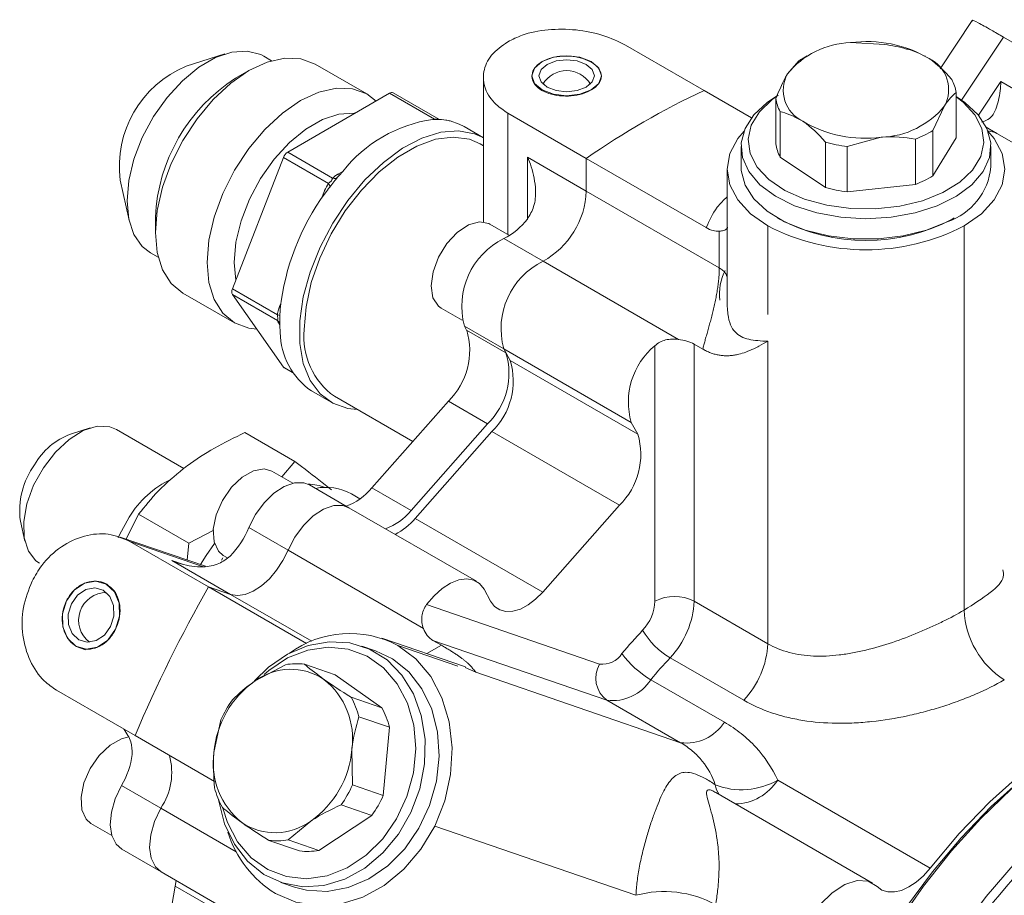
# Model space of a CAD drawing. Header units: millimetres. Extents: x 10 to 831, y 10 to 584.
# Tile 8 of 31: x 367 to 438, y 152 to 215. Entities that reach past the tile are written whole.
import ezdxf

# ---------------------------------------------------------------- set-up
doc = ezdxf.new("R2010")
doc.units = ezdxf.units.MM
doc.linetypes.add('SLD-Solido', pattern=[0])

msp = doc.modelspace()

# ---------------------------------------------------------------- linework, layer by layer
at = {"color": 7, "linetype": 'SLD-Solido', "lineweight": 15}
for p, q in [((436.087, 215.361), (433.773, 211.895)), ((416.756, 210.333), (411.099, 213.598)), ((427.316, 213.772), (429.773, 213.63)), ((443.983, 210.909), (438.326, 214.175)), ((382.231, 212.961), (379.425, 212.077)), ((385.596, 212.469), (385.036, 212.792)), ((392.449, 210.077), (388.722, 212.229)), ((422.763, 211.517), (423.592, 212.47)), ((424.18, 212.817), (423.826, 212.613)), ((432.679, 212.81), (432.666, 212.817)), ((383.959, 211.756), (383.001, 211.203)), ((400.856, 211.387), (400.856, 200.86)), ((404.356, 211.387), (404.356, 211.366)), ((409.356, 211.366), (409.356, 211.387)), ((442.387, 208.519), (438.145, 210.968)), ((386.752, 205.883), (394.101, 210.125)), ((397.338, 208.256), (394.101, 210.125)), ((397.64, 208.251), (394.351, 210.15)), ((420.172, 208.36), (416.756, 210.333)), ((434.913, 206.906), (434.913, 210.172)), ((421.934, 206.481), (421.934, 209.747)), ((408.271, 205.434), (402.614, 208.7)), ((422.242, 208.8), (422.242, 205.533)), ((434.084, 209.219), (433.254, 207.449)), ((400.856, 206.927), (399.462, 207.732)), ((433.254, 207.449), (433.254, 204.183)), ((437.866, 207.238), (437.09, 207.686)), ((447.173, 201.865), (437.866, 207.238)), ((400.856, 206.35), (400.626, 206.483)), ((425.497, 203.343), (425.497, 206.609)), ((429.53, 206.964), (427.073, 206.289)), ((431.987, 203.556), (431.987, 206.822)), ((433.254, 204.183), (434.913, 206.906)), ((386.752, 205.883), (389.99, 204.014)), ((419.423, 206.285), (419.423, 204.816)), ((427.073, 206.289), (427.073, 203.023)), ((437.423, 204.816), (437.423, 206.285)), ((382.772, 196.032), (386.446, 205.502)), ((389.684, 203.633), (386.446, 205.502)), ((408.271, 203.077), (404.028, 205.526)), ((408.271, 205.434), (408.271, 203.077)), ((416.913, 200.445), (408.271, 205.434)), ((422.242, 205.533), (425.497, 203.343)), ((418.423, 204.652), (418.423, 195.285)), ((374.68, 203.857), (375.318, 200.986)), ((417.856, 197.544), (408.271, 203.077)), ((427.073, 203.023), (431.987, 203.556)), ((377.225, 201.198), (377.225, 200.091)), ((422.058, 201.142), (422.2, 201.061)), ((434.647, 201.061), (434.788, 201.142)), ((402.738, 199.886), (401.315, 200.707)), ((417.856, 197.544), (417.856, 200.192)), ((421.352, 194.192), (421.352, 200.57)), ((435.494, 172.889), (435.494, 200.57)), ((405.155, 198.029), (402.327, 199.662)), ((376.867, 198.641), (377.427, 198.317)), ((414.908, 192.399), (405.155, 198.029)), ((382.772, 196.032), (386.01, 194.163)), ((379.198, 195.73), (382.924, 193.579)), ((386.01, 193.754), (382.772, 195.623)), ((386.446, 190.396), (382.772, 195.623)), ((397.815, 194.645), (399.322, 193.775)), ((402.32, 191.726), (399.492, 193.359)), ((399.492, 193.359), (399.65, 193.07)), ((402.479, 191.437), (399.65, 193.07)), ((402.32, 191.726), (402.479, 191.437)), ((402.32, 191.726), (411.512, 186.42)), ((402.786, 190.879), (402.32, 191.726)), ((413.22, 173.537), (413.22, 191.941)), ((416.049, 192.055), (416.049, 173.537)), ((416.663, 191.701), (416.049, 192.055)), ((421.352, 170.475), (421.352, 192.26)), ((402.786, 190.879), (411.978, 185.572)), ((386.502, 190.344), (387.117, 189.989)), ((388.462, 188.679), (389.877, 187.863)), ((390.127, 188.296), (395.765, 185.041)), ((398.329, 187.948), (392.815, 181.697)), ((401.158, 186.315), (398.329, 187.948)), ((372.511, 186.017), (371.11, 185.576)), ((379.265, 183.105), (374.419, 185.903)), ((401.158, 186.315), (395.643, 180.064)), ((411.978, 185.572), (411.512, 186.42)), ((387.273, 183.599), (383.665, 185.682)), ((395.95, 179.506), (401.465, 185.756)), ((401.465, 185.756), (410.657, 180.449)), ((387.273, 183.599), (386.329, 182.487)), ((387.113, 182.034), (385.607, 182.904)), ((391.16, 180.275), (388.332, 181.908)), ((395.643, 180.064), (392.815, 181.697)), ((391.959, 180.908), (391.35, 181.26)), ((400.353, 174.969), (391.16, 180.275)), ((405.142, 174.199), (410.657, 180.449)), ((376.013, 179.797), (375.114, 178.012)), ((379.622, 177.714), (376.013, 179.797)), ((367.491, 179.307), (367.81, 177.874)), ((386.782, 177.205), (383.953, 178.838)), ((395.95, 179.506), (405.142, 174.199)), ((380.825, 176.05), (374.683, 178.16)), ((381.436, 178.643), (379.622, 177.714)), ((381.043, 174.575), (375.387, 177.841)), ((379.52, 176.498), (379.622, 177.714)), ((382.107, 176.841), (382.417, 176.662)), ((396.534, 171.575), (386.782, 177.205)), ((382.639, 174.027), (378.397, 176.476)), ((381.975, 176.488), (382.09, 176.657)), ((373.571, 174.842), (373.393, 174.903)), ((382.639, 174.027), (381.043, 174.575)), ((388.114, 170.494), (381.043, 174.575)), ((400.901, 174.393), (401.367, 173.545)), ((396.765, 173.291), (409.226, 169.01)), ((416.049, 173.537), (421.352, 170.475)), ((393.091, 169.968), (392.096, 170.31)), ((399.562, 168.802), (393.527, 170.875)), ((394.686, 170.347), (399.005, 168.863)), ((397.221, 170.716), (397.835, 170.361)), ((409.758, 166.407), (397.221, 170.716)), ((371.768, 170.174), (372.193, 170.028)), ((384.399, 167.794), (386.583, 168.965)), ((390.177, 168.236), (387.966, 168.996)), ((419.618, 166.408), (414.314, 169.47)), ((393.535, 165.861), (390.177, 168.236)), ((400.313, 168.414), (415.062, 163.346)), ((412.916, 167.885), (418.219, 164.823)), ((375.753, 163.86), (370.096, 167.126)), ((391.323, 166.62), (393.535, 165.861)), ((415.062, 163.346), (409.758, 166.407)), ((381.438, 162.639), (381.944, 164.998)), ((394.094, 164.456), (391.882, 165.216)), ((393.636, 159.548), (394.094, 164.456)), ((381.475, 160.557), (375.753, 163.86)), ((391.377, 162.857), (391.424, 160.308)), ((422.062, 160.655), (433.049, 154.313)), ((377.606, 158.622), (374.778, 160.255)), ((391.424, 160.308), (393.636, 159.548)), ((428.905, 153.232), (417.606, 159.755)), ((392.811, 158.113), (390.6, 158.873)), ((372.574, 157.534), (374.081, 156.665)), ((388.416, 157.702), (386.785, 156.34)), ((388.996, 155.58), (392.811, 158.113)), ((397.348, 157.336), (411.851, 152.353)), ((387.613, 155.55), (385.402, 156.31)), ((386.785, 156.34), (388.996, 155.58)), ((374.799, 155.673), (377.628, 154.04)), ((377.628, 154.04), (386.82, 148.733)), ((378.708, 153.416), (378.654, 153.018)), ((386.247, 153.286), (387.242, 152.944)), ((378.654, 153.018), (377.292, 145.341)), ((381.483, 151.386), (378.654, 153.018))]:
    msp.add_line(p, q, dxfattribs=at)
at = {"color": 8, "linetype": 'SLD-Solido', "lineweight": 15}
for p, q in [((438.326, 214.175), (435.298, 209.638)), ((436.527, 208.545), (438.145, 210.968)), ((402.614, 208.7), (402.614, 199.957)), ((397.338, 208.256), (397.347, 208.246)), ((404.028, 201.065), (404.028, 205.526)), ((390.368, 204.296), (390.721, 204.5)), ((389.197, 202.554), (389.411, 203.106)), ((386.171, 194.754), (386.255, 194.972)), ((386.171, 194.754), (386.23, 194.717)), ((386.171, 193.478), (386.187, 193.468)), ((386.187, 193.455), (386.171, 193.478)), ((386.446, 190.396), (387.097, 190.02)), ((380.685, 176.02), (375.387, 177.841)), ((378.397, 176.476), (379.161, 176.213)), ((388.481, 170.654), (382.639, 174.027)), ((396.775, 169.759), (397.835, 170.361)), ((400.313, 168.414), (399.544, 168.755)), ((383.049, 155.48), (377.606, 158.622))]:
    msp.add_line(p, q, dxfattribs=at)
at = {"color": 7, "linetype": 'SLD-Solido', "lineweight": 15, "flags": 128}
for points in [[(385.036, 212.792), (384.817, 212.906), (383.84, 213.161), (382.736, 213.092), (381.555, 212.7), (380.347, 212.002), (379.166, 211.031), (378.063, 209.826), (377.086, 208.443), (376.277, 206.94), (375.674, 205.383), (375.3, 203.841), (375.174, 202.381), (375.3, 201.067), (375.674, 199.956), (376.277, 199.097), (376.867, 198.641)], [(388.722, 212.229), (387.702, 212.607), (386.537, 212.653), (385.274, 212.366), (383.96, 211.757), (382.646, 210.849), (381.383, 209.677), (380.218, 208.286), (379.197, 206.73), (378.36, 205.068), (377.737, 203.364), (377.354, 201.683), (377.225, 200.091), (377.354, 198.649), (377.737, 197.411), (378.36, 196.426), (379.197, 195.731), (379.198, 195.73)], [(405.089, 212.407), (404.547, 211.939), (404.356, 211.387), (404.547, 210.834), (405.089, 210.366), (405.9, 210.053), (406.856, 209.943), (407.813, 210.053), (408.624, 210.366), (409.166, 210.834), (409.356, 211.387), (409.166, 211.939), (408.624, 212.407), (407.813, 212.72), (406.856, 212.83), (405.9, 212.72), (405.089, 212.407)], [(405.442, 212.203), (405.009, 211.829), (404.856, 211.387), (405.009, 210.945), (405.442, 210.57), (406.091, 210.32), (406.856, 210.232), (407.622, 210.32), (408.271, 210.57), (408.704, 210.945), (408.856, 211.387), (408.704, 211.829), (408.271, 212.203), (407.622, 212.453), (406.856, 212.541), (406.091, 212.453), (405.442, 212.203)], [(423.592, 212.47), (423.734, 212.559), (423.826, 212.613)], [(393.121, 209.559), (392.449, 210.077), (391.428, 210.455), (390.264, 210.502), (389, 210.215), (387.686, 209.606), (386.372, 208.698), (385.109, 207.526), (383.945, 206.135), (382.924, 204.579), (382.086, 202.916), (381.464, 201.212), (381.081, 199.532), (380.951, 197.94), (381.081, 196.498), (381.464, 195.26), (382.086, 194.274), (382.924, 193.579), (383.945, 193.201), (384.52, 193.136)], [(434.913, 209.885), (435.542, 209.464), (436.504, 208.572), (437.136, 207.586), (437.412, 206.547), (437.319, 205.497), (436.862, 204.48), (436.06, 203.536), (434.945, 202.705), (433.563, 202.02), (431.97, 201.51), (430.232, 201.196), (428.421, 201.09), (426.609, 201.196), (424.872, 201.511), (423.28, 202.022), (421.898, 202.707), (420.784, 203.538), (419.983, 204.482), (419.527, 205.5), (419.435, 206.55), (419.711, 207.589), (420.344, 208.575), (421.308, 209.467), (422.058, 209.959)], [(422.106, 209.977), (421.668, 209.672), (420.743, 208.796), (420.154, 207.828), (419.926, 206.811), (420.069, 205.788), (420.578, 204.806), (421.429, 203.905), (422.586, 203.127), (423.998, 202.504), (425.604, 202.064), (427.333, 201.827), (429.109, 201.803), (430.856, 201.992), (432.496, 202.387), (433.958, 202.97), (435.178, 203.715), (436.103, 204.591), (436.693, 205.559), (436.921, 206.576), (436.777, 207.599), (436.269, 208.582), (435.417, 209.482), (434.913, 209.863)], [(391.61, 208.687), (391.54, 208.694), (390.44, 208.624), (389.261, 208.233), (388.056, 207.538), (386.878, 206.568), (385.777, 205.367), (384.803, 203.986), (383.996, 202.487), (383.394, 200.935), (383.022, 199.397), (382.896, 197.94), (383.015, 196.66)], [(398.466, 208.129), (399.12, 207.906), (399.462, 207.732)], [(400.876, 206.916), (400.226, 207.211), (399.062, 207.426), (397.78, 207.319), (396.42, 206.893), (395.027, 206.161), (393.645, 205.147), (392.319, 203.883), (391.091, 202.412), (390.001, 200.778), (389.084, 199.036), (388.368, 197.241), (387.878, 195.45), (387.629, 193.722), (387.629, 192.112), (387.878, 190.671), (388.368, 189.446), (389.084, 188.477), (390.001, 187.794), (391.091, 187.419), (391.766, 187.349)], [(419.636, 207.407), (419.184, 206.861), (418.615, 205.778), (418.423, 204.652), (418.615, 203.526), (419.184, 202.443), (420.108, 201.445), (421.352, 200.57)], [(435.494, 200.57), (436.738, 201.445), (437.662, 202.443), (438.231, 203.526), (438.423, 204.652), (438.231, 205.778), (437.662, 206.861), (437.211, 207.407)], [(437.866, 207.238), (437.761, 207.293), (437.204, 207.424)], [(437.204, 207.424), (437.761, 207.293), (437.866, 207.238)], [(387.952, 193.103), (388.078, 194.751), (388.453, 196.49), (389.064, 198.258), (389.889, 199.998), (390.902, 201.648), (392.067, 203.153), (393.344, 204.463), (394.691, 205.531), (396.061, 206.322), (397.408, 206.808), (398.686, 206.974), (399.851, 206.814), (400.626, 206.483)], [(419.423, 204.816), (419.435, 204.554), (419.71, 203.515), (420.342, 202.529), (421.305, 201.636), (422.559, 200.874), (424.053, 200.273), (425.727, 199.859), (427.51, 199.647), (429.331, 199.646), (431.115, 199.858), (432.789, 200.272), (434.284, 200.872)], [(389.684, 203.633), (389.72, 203.589), (389.749, 203.548), (389.772, 203.508), (389.788, 203.471), (389.797, 203.437), (389.798, 203.407), (389.792, 203.382), (389.778, 203.362)], [(397.815, 194.645), (397.609, 194.796), (397.223, 195.401), (397.09, 196.253), (397.226, 197.259), (397.615, 198.311), (398.216, 199.293), (398.963, 200.1), (399.775, 200.645), (400.564, 200.867), (401.245, 200.744), (401.315, 200.707)], [(374.419, 185.903), (373.926, 186.1), (373.021, 186.135), (372.022, 185.826), (370.997, 185.195), (370.016, 184.283), (369.145, 183.154)], [(369.145, 183.154), (368.445, 181.885), (367.962, 180.561), (367.73, 179.274), (367.765, 178.11), (368.064, 177.149), (368.606, 176.457), (368.863, 176.279)], [(382.107, 176.841), (381.767, 177.136), (381.45, 177.82), (381.394, 178.726), (381.605, 179.757), (382.06, 180.8), (382.709, 181.742), (383.484, 182.482), (384.298, 182.939), (385.065, 183.064), (385.607, 182.904)], [(388.332, 181.908), (387.91, 182.066), (387.239, 182.061), (386.505, 181.804), (385.76, 181.312), (385.054, 180.62), (384.437, 179.775), (383.953, 178.838)], [(391.16, 180.275), (390.738, 180.433), (390.068, 180.428), (389.334, 180.171), (388.588, 179.679), (387.882, 178.987), (387.266, 178.142), (386.782, 177.205)], [(386.782, 177.205), (387.266, 178.142), (387.882, 178.987), (388.588, 179.679), (389.334, 180.171), (390.068, 180.428), (390.738, 180.433), (391.16, 180.275)], [(374.541, 178.112), (374.63, 178.314), (375.33, 179.584)], [(381.487, 177.683), (380.882, 176.821), (380.476, 176.17)], [(386.782, 177.205), (386.412, 176.46), (385.955, 175.765), (385.431, 175.149), (384.862, 174.641), (384.272, 174.261), (383.689, 174.026), (383.137, 173.947), (382.639, 174.027)], [(386.782, 177.205), (386.412, 176.46), (385.955, 175.765), (385.431, 175.149), (384.862, 174.641), (384.272, 174.261), (383.689, 174.026), (383.137, 173.947), (382.639, 174.027)], [(370.813, 173.559), (370.525, 172.627), (370.551, 171.682), (370.886, 170.867), (371.478, 170.306), (372.239, 170.086), (373.051, 170.238), (373.792, 170.741), (374.348, 171.518), (374.635, 172.45), (374.61, 173.395), (374.275, 174.21), (373.683, 174.771), (372.922, 174.991), (372.11, 174.839), (371.369, 174.336), (370.813, 173.559)], [(396.765, 173.291), (397.301, 173.929), (397.884, 174.455), (398.489, 174.846), (399.088, 175.083), (399.653, 175.156), (400.159, 175.061), (400.581, 174.802), (400.901, 174.393)], [(371.166, 173.355), (370.936, 172.609), (370.957, 171.853), (371.225, 171.201), (371.699, 170.753), (372.307, 170.576), (372.957, 170.699), (373.55, 171.101), (373.995, 171.722), (374.224, 172.468), (374.204, 173.224), (373.936, 173.876), (373.462, 174.324), (372.854, 174.501), (372.204, 174.379), (371.611, 173.976), (371.166, 173.355)], [(401.367, 173.545), (401.655, 173.165), (402.03, 172.91), (402.478, 172.791), (402.981, 172.811), (403.52, 172.971), (404.074, 173.264), (404.621, 173.679), (405.142, 174.199)], [(384.358, 167.79), (385.37, 168.776), (386.749, 169.725), (388.227, 170.348), (389.744, 170.622), (391.238, 170.534), (392.647, 170.089), (393.913, 169.304), (394.986, 168.212), (395.82, 166.858), (396.383, 165.296), (396.65, 163.591), (396.611, 161.812), (396.267, 160.033), (395.633, 158.327), (394.734, 156.762), (393.608, 155.404), (392.3, 154.307), (390.864, 153.517), (389.359, 153.066), (387.846, 152.972), (386.387, 153.24), (385.042, 153.858), (383.866, 154.802), (382.908, 156.031), (382.206, 157.497), (381.789, 159.139), (381.774, 159.237)], [(397.348, 157.336), (398.073, 159.156), (398.497, 161.064), (398.606, 162.985), (398.395, 164.845), (397.872, 166.574), (397.056, 168.105), (395.981, 169.379), (394.686, 170.347)], [(382.074, 158.631), (382.409, 157.587), (383.142, 156.195), (384.127, 155.052), (385.32, 154.208), (386.67, 153.699), (388.116, 153.549), (389.597, 153.764), (391.047, 154.333), (392.403, 155.234), (393.606, 156.425), (394.603, 157.855), (395.35, 159.462), (395.815, 161.175), (395.978, 162.919), (395.831, 164.618), (395.381, 166.199), (394.648, 167.591), (393.663, 168.734), (392.47, 169.578), (391.121, 170.087), (389.674, 170.237), (388.193, 170.022), (386.743, 169.452), (385.387, 168.552), (385.053, 168.264)], [(396.21, 157.18), (396.98, 158.825), (397.472, 160.576), (397.664, 162.364), (397.549, 164.115), (397.132, 165.757), (396.43, 167.223), (395.472, 168.452), (394.296, 169.396), (393.091, 169.968)], [(460.185, 165.77), (458.677, 166.485), (456.804, 167.011), (454.794, 167.218), (452.669, 167.105), (450.454, 166.673), (448.173, 165.926), (445.853, 164.873), (443.52, 163.526), (441.2, 161.9), (438.919, 160.014), (436.704, 157.889), (434.579, 155.549), (432.569, 153.02), (430.696, 150.332), (428.982, 147.515), (427.445, 144.6), (426.104, 141.621), (424.973, 138.612), (424.066, 135.605), (423.393, 132.637), (422.96, 129.74), (422.774, 126.946), (422.836, 124.289), (423.146, 121.797), (423.7, 119.499), (424.491, 117.421), (425.512, 115.587), (426.749, 114.018), (428.19, 112.73), (429.188, 112.075)], [(455.618, 167.342), (453.523, 167.412), (451.321, 167.153), (449.038, 166.565), (446.699, 165.657), (444.333, 164.439), (441.967, 162.925), (439.628, 161.133), (437.345, 159.084), (435.143, 156.802), (433.049, 154.313)], [(422.766, 126.676), (422.798, 128.043), (423.05, 130.869), (423.552, 133.793), (424.298, 136.778), (425.279, 139.792), (426.482, 142.798), (427.896, 145.76), (429.502, 148.645), (431.281, 151.418), (433.214, 154.047), (435.277, 156.501), (437.447, 158.752), (439.697, 160.772), (442.001, 162.539), (444.33, 164.029)], [(372.574, 157.534), (372.234, 157.829), (371.917, 158.513), (371.861, 159.419), (372.072, 160.449), (372.527, 161.492), (373.177, 162.435), (373.951, 163.175), (374.765, 163.632), (375.305, 163.756)], [(448.226, 111.571), (447.055, 110.931), (444.735, 109.878), (442.455, 109.131), (440.24, 108.698), (438.115, 108.585), (436.105, 108.792), (434.232, 109.318), (432.517, 110.156), (430.981, 111.297), (429.64, 112.727), (428.509, 114.432), (427.602, 116.39), (426.928, 118.581), (426.496, 120.979), (426.31, 123.558), (426.372, 126.287), (426.681, 129.136), (427.235, 132.073), (428.027, 135.065), (429.047, 138.077), (430.285, 141.076), (431.726, 144.027), (433.353, 146.897), (435.15, 149.653), (437.094, 152.265), (439.164, 154.703), (441.337, 156.939), (443.589, 158.947), (445.892, 160.706), (448.222, 162.194), (448.222, 162.194)], [(374.778, 160.255), (374.33, 159.305), (374.055, 158.343), (373.971, 157.437), (374.085, 156.649), (374.389, 156.036), (374.799, 155.673)], [(377.606, 158.622), (377.158, 157.672), (376.883, 156.71), (376.8, 155.804), (376.914, 155.016), (377.217, 154.403), (377.628, 154.04)], [(377.628, 154.04), (377.217, 154.403), (376.914, 155.016), (376.8, 155.804), (376.883, 156.71), (377.158, 157.672), (377.606, 158.622)], [(385.869, 152.489), (387.333, 151.864), (388.91, 151.607), (390.54, 151.726), (392.16, 152.218), (393.707, 153.063), (395.123, 154.23), (396.352, 155.672), (397.348, 157.336)], [(387.242, 152.944), (388.101, 152.72), (389.594, 152.632), (391.111, 152.906), (392.59, 153.529), (393.969, 154.477), (395.192, 155.711), (396.21, 157.18)], [(433.049, 154.313), (432.567, 153.767), (432.05, 153.308), (431.517, 152.951), (430.985, 152.71), (430.473, 152.591), (429.997, 152.599), (429.575, 152.734), (429.22, 152.991)], [(429.22, 152.991), (428.581, 153.372), (427.785, 153.422), (426.897, 153.138), (425.988, 152.542), (425.135, 151.684), (424.405, 150.634), (423.86, 149.477), (423.544, 148.309), (423.483, 147.225), (423.681, 146.313), (424.122, 145.649), (424.771, 145.286)]]:
    msp.add_lwpolyline(points, dxfattribs=at)
at = {"color": 8, "linetype": 'SLD-Solido', "lineweight": 15, "flags": 128}
msp.add_lwpolyline([(390.368, 204.296), (390.437, 204.264), (390.499, 204.25)], dxfattribs=at)
at = {"color": 7, "linetype": 'SLD-Solido', "lineweight": 15}
for centre, radius, start, end in [((427.489, 207.7), 6.075, 91.62455, 141.07508), ((428.492, 205.046), 8.806, 59.38198, 97.67222), ((428.576, 203.69), 10.012, 73.92275, 83.13144), ((431.916, 210.397), 2.467, 331.4867, 64.53263), ((382.476, 204.836), 7.857, 112.84632, 187.15906), ((406.856, 209.754), 2, 31.1772, 148.8228), ((424.93, 210.339), 2.467, 151.4867, 244.53263), ((389.734, 200.646), 12.522, 122.52995, 177.47543), ((432.517, 209.917), 2.409, 6.07567, 29.94364), ((394.247, 209.919), 0.253, 65.84281, 125.46727), ((441.597, 157.504), 58.378, 115.18359, 124.81103), ((424.329, 210.002), 2.409, 186.07567, 209.94364), ((429.358, 213.036), 6.075, 271.62455, 321.07508), ((398.675, 198.207), 10.142, 98.34879, 141.64583), ((397.439, 203.357), 4.89, 88.7236, 92.77888), ((397.453, 203.815), 4.432, 81.00805, 88.77283), ((397.504, 204.163), 4.08, 76.37553, 80.95163), ((428.354, 215.69), 8.806, 239.38198, 277.67222), ((429.608, 213.217), 6.824, 290.40149, 302.29816), ((424.329, 206.736), 2.409, 186.07567, 209.94364), ((428.27, 216.23), 10.012, 253.92275, 263.13144), ((387.166, 205.236), 0.767, 122.6377, 159.77322), ((403.395, 193.048), 17.081, 137.89872, 139.66015), ((432.83, 205.251), 4.614, 288.3659, 354.5806), ((403.934, 192.594), 17.786, 139.66859, 142.74229), ((390.12, 204.323), 0.335, 247.15694, 319.62857), ((429.608, 209.951), 6.824, 290.40149, 302.29816), ((403.295, 192.756), 17.174, 143.67608, 173.91256), ((404.391, 192.244), 18.361, 142.7342, 144.41283), ((402.24, 203.314), 6.036, 298.88625, 357.75071), ((428.27, 212.964), 10.012, 253.92275, 263.13144), ((400.137, 204.051), 4.905, 296.52007, 322.49949), ((428.423, 212.892), 13.369, 242.25542, 297.74458), ((428.423, 214.217), 15.37, 242.60967, 297.39033), ((404.727, 194.794), 5.428, 116.24014, 195.32297), ((407.555, 193.161), 5.428, 116.24014, 195.32297), ((421.585, 195.626), 3.726, 152.23034, 186.41177), ((383.18, 195.828), 0.456, 153.43636, 206.56364), ((397.645, 193.685), 11.462, 175.5334, 177.83191), ((396.553, 193.72), 10.37, 177.79753, 182.20247), ((395.503, 193.685), 9.318, 182.23529, 184.87408), ((393.151, 192.56), 5.228, 174.03341, 234.65442), ((394.795, 191.591), 5.076, 314.13356, 16.9431), ((391.425, 192.962), 5.208, 180.75598, 235.32407), ((416.563, 187.882), 5.258, 129.47457, 196.1517), ((397.623, 189.958), 5.076, 314.13356, 16.9431), ((397.93, 189.399), 5.076, 314.13357, 16.94309), ((386.601, 190.506), 0.19, 215.51114, 238.79711), ((372.854, 180.901), 4.99, 110.45995, 150.31223), ((407.122, 184.093), 5.076, 314.13357, 16.94309), ((373.056, 180.062), 5.616, 143.88391, 187.7262), ((381.279, 176.049), 6.919, 114.87863, 149.28224), ((388.18, 178.358), 3.607, 69.09669, 89.33371), ((389.496, 177.914), 3.825, 61.01461, 101.22284), ((389.539, 184.36), 4.221, 289.35139, 320.88045), ((392.353, 182.744), 4.243, 289.87044, 320.83058), ((377.747, 181.444), 6.732, 316.22965, 337.2192), ((392.348, 182.557), 4.72, 297.01372, 319.72834), ((473.156, 122.431), 105.848, 150.48616, 156.9581), ((373.686, 172.159), 2, 89.86469, 232.20935), ((414.635, 170.807), 3.074, 62.60967, 117.39033), ((409.956, 173.698), 3.268, 316.62987, 357.17627), ((409.676, 173.851), 6.38, 316.62983, 357.17628), ((441.789, 173.176), 6.301, 182.60547, 237.39451), ((391.222, 163.87), 7.345, 61.8592, 126.21506), ((449.836, 136.863), 51.021, 137.31412, 139.84146), ((417.111, 174.247), 5.536, 210.30213, 239.65006), ((414.979, 170.79), 6.38, 316.62983, 357.17628), ((409.439, 170.661), 1.665, 262.65057, 327.49416), ((416.282, 173.675), 6.698, 215.70044, 239.82591), ((387.374, 164.471), 4.563, 82.5397, 99.97655), ((410.935, 168.004), 1.983, 149.52796, 233.60043), ((449.547, 136.974), 47.931, 137.3142, 139.84142), ((386.961, 164.305), 4.328, 56.21635, 126.29975), ((388.429, 162.052), 7.015, 125.05955, 175.1995), ((385.966, 163.626), 5.465, 351.91031, 51.49878), ((410.174, 169.631), 3.251, 262.65073, 327.49405), ((389.065, 161.862), 7.781, 144.02621, 156.23276), ((386.128, 163.739), 5.94, 14.3952, 29.01401), ((388.34, 162.979), 5.94, 14.3952, 29.01401), ((415.478, 166.57), 3.251, 262.65073, 327.49405), ((369.484, 163.34), 6.127, 329.76406, 352.12623), ((386.849, 161.87), 5.465, 171.91022, 231.49894), ((384.386, 163.444), 7.015, 305.05955, 355.1995), ((373.822, 161.194), 4.576, 325.79743, 15.69289), ((471.863, 124.249), 44, 121.95467, 151.14439), ((419.452, 165.157), 5.204, 248.75472, 300.10418), ((387.24, 161.567), 5.941, 194.39566, 209.01354), ((384.303, 163.444), 7.781, 324.02622, 336.23286), ((386.514, 162.684), 7.781, 324.02618, 336.2328), ((385.853, 161.19), 4.328, 236.21631, 306.29976), ((389.983, 159.211), 7.882, 197.08134, 238.52868), ((385.994, 160.835), 4.563, 262.5399, 279.97635), ((388.205, 160.075), 4.563, 262.5399, 279.97635), ((413.878, 144.88), 7.743, 61.318, 105.17867)]:
    msp.add_arc(centre, radius, start, end, dxfattribs=at)
at = {"color": 8, "linetype": 'SLD-Solido', "lineweight": 15}
for centre, radius, start, end in [((385.949, 193.442), 0.724, 69.82592, 85.19126), ((385.767, 193.396), 0.433, 22.32505, 55.86275), ((418.959, 162.605), 3.665, 270.91577, 327.86239), ((418.885, 160.442), 1.326, 185.85419, 218.65157)]:
    msp.add_arc(centre, radius, start, end, dxfattribs=at)
at = {"color": 7, "linetype": 'SLD-Solido', "lineweight": 15}
for points, knots in [([(436.125, 215.336), (436.116, 215.349), (436.051, 215.44), (436.467, 215.226), (437.265, 214.787), (438.024, 214.349), (438.326, 214.175)], [0, 0, 0, 0, 0.05651, 0.410502, 0.765186, 1, 1, 1, 1]), ([(411.099, 213.598), (410.577, 213.851), (409.532, 214.357), (407.535, 214.745), (405.502, 214.763), (403.795, 214.425), (402.95, 214.004), (402.614, 213.836)], [0, 0, 0, 0, 0.214008, 0.427993, 0.642608, 0.857638, 1, 1, 1, 1]), ([(402.614, 213.836), (402.185, 213.529), (401.327, 212.915), (400.785, 211.688), (400.898, 210.431), (401.58, 209.39), (402.319, 208.896), (402.614, 208.7)], [0, 0, 0, 0, 0.214011, 0.427998, 0.64261, 0.857641, 1, 1, 1, 1]), ([(431.349, 213.311), (431.401, 213.3), (431.92, 213.197), (432.476, 212.895), (432.977, 212.623)], [0, 0, 0, 0, 0.100295, 1, 1, 1, 1]), ([(405.089, 212.407), (405.307, 212.51), (405.743, 212.715), (406.577, 212.831), (407.427, 212.79), (408.218, 212.589), (408.854, 212.258), (409.265, 211.833), (409.404, 211.36), (409.257, 210.887), (408.839, 210.464), (408.197, 210.135), (407.405, 209.939), (406.551, 209.901), (405.731, 210.029), (405.038, 210.314), (404.55, 210.724), (404.321, 211.213), (404.381, 211.718), (404.669, 212.131), (404.972, 212.33), (405.089, 212.407)], [0, 0, 0, 0, 0.053659, 0.107317, 0.161002, 0.214705, 0.268379, 0.322021, 0.37568, 0.429377, 0.483074, 0.536734, 0.590376, 0.644048, 0.697751, 0.751438, 0.805086, 0.858734, 0.912421, 0.966124, 1, 1, 1, 1]), ([(432.977, 212.623), (432.99, 212.615), (433.535, 212.246), (434.092, 211.711), (434.597, 211.129), (434.605, 211.12)], [0, 0, 0, 0, 0.02388, 0.984244, 1, 1, 1, 1]), ([(421.934, 209.747), (422.198, 210.381), (422.472, 211.036), (422.754, 211.502), (422.763, 211.517)], [0, 0, 0, 0, 0.96799, 1, 1, 1, 1]), ([(438.145, 210.968), (438.144, 210.964), (438.134, 210.737), (438.076, 210.01), (437.86, 209.052), (437.413, 208.267), (436.966, 208.118), (436.762, 208.05)], [0, 0, 0, 0, 0.002696, 0.158983, 0.523432, 0.782177, 1, 1, 1, 1]), ([(434.913, 210.172), (434.648, 209.937), (434.375, 209.695), (434.093, 209.234), (434.084, 209.219)], [0, 0, 0, 0, 0.96799, 1, 1, 1, 1]), ([(423.87, 208.113), (423.369, 208.384), (422.812, 208.686), (422.294, 208.789), (422.242, 208.8)], [0, 0, 0, 0, 0.899705, 1, 1, 1, 1]), ([(425.497, 206.609), (425.489, 206.618), (424.985, 207.2), (424.428, 207.735), (423.883, 208.104), (423.87, 208.113)], [0, 0, 0, 0, 0.015756, 0.97612, 1, 1, 1, 1]), ([(431.987, 206.822), (431.203, 206.936), (430.393, 207.055), (429.557, 206.967), (429.53, 206.964)], [0, 0, 0, 0, 0.96799, 1, 1, 1, 1]), ([(404.028, 205.526), (404.03, 205.523), (404.131, 205.298), (404.429, 204.538), (404.667, 203.328), (404.577, 201.987), (404.2, 201.354), (404.028, 201.065)], [0, 0, 0, 0, 0.002696, 0.158982, 0.523432, 0.782176, 1, 1, 1, 1]), ([(389.684, 203.633), (389.687, 203.636), (389.73, 203.673), (389.801, 203.72), (389.879, 203.793), (389.923, 203.852), (389.948, 203.905), (389.97, 203.962), (389.982, 203.994), (389.99, 204.014)], [0, 0, 0, 0, 0.02692, 0.335542, 0.469527, 0.575488, 0.726575, 0.824551, 1, 1, 1, 1]), ([(389.99, 204.014), (390.025, 204.048), (390.12, 204.139), (390.255, 204.23), (390.352, 204.287), (390.368, 204.296)], [0, 0, 0, 0, 0.332235, 0.888114, 1, 1, 1, 1]), ([(389.411, 203.106), (389.412, 203.108), (389.485, 203.296), (389.585, 203.465), (389.684, 203.633)], [0, 0, 0, 0, 0.010742, 1, 1, 1, 1]), ([(417.856, 200.192), (417.713, 200.176), (417.562, 200.192), (417.244, 200.279), (417.079, 200.349), (416.913, 200.445)], [0, 0, 0, 0, 0.5, 0.5, 1, 1, 1, 1]), ([(417.856, 200.192), (417.97, 200.205), (418.062, 200.221), (418.216, 200.261), (418.278, 200.285), (418.371, 200.336), (418.403, 200.363), (418.431, 200.406), (418.437, 200.421), (418.443, 200.451), (418.442, 200.466), (418.439, 200.481)], [0, 0, 0, 0, 0.25, 0.25, 0.5, 0.5, 0.75, 0.75, 0.875, 0.875, 1, 1, 1, 1]), ([(416.663, 191.701), (416.675, 191.748), (416.698, 191.843), (416.738, 191.994), (416.78, 192.15), (416.825, 192.312), (416.872, 192.48), (416.921, 192.652), (416.972, 192.83), (417.024, 193.011), (417.076, 193.197), (417.129, 193.387), (417.183, 193.581), (417.236, 193.778), (417.289, 193.977), (417.341, 194.179), (417.392, 194.383), (417.442, 194.588), (417.49, 194.795), (417.536, 195.002), (417.579, 195.21), (417.621, 195.417), (417.659, 195.624), (417.695, 195.83), (417.728, 196.033), (417.757, 196.235), (417.783, 196.434), (417.805, 196.63), (417.823, 196.822), (417.838, 197.01), (417.848, 197.194), (417.855, 197.372), (417.856, 197.487), (417.856, 197.544)], [0, 0, 0, 0, 0.036141, 0.071904, 0.107299, 0.142337, 0.177028, 0.211384, 0.245416, 0.279135, 0.312554, 0.345685, 0.378541, 0.411135, 0.44348, 0.47559, 0.507479, 0.539161, 0.570651, 0.601963, 0.633113, 0.664116, 0.694988, 0.725743, 0.756399, 0.786971, 0.817476, 0.847929, 0.878347, 0.908747, 0.939145, 0.969557, 1, 1, 1, 1]), ([(386.01, 194.163), (386.021, 194.23), (386.053, 194.411), (386.115, 194.607), (386.163, 194.733), (386.171, 194.754)], [0, 0, 0, 0, 0.332236, 0.888114, 1, 1, 1, 1]), ([(386.01, 193.754), (386.01, 193.757), (386.015, 193.773), (386.033, 193.804), (386.042, 193.87), (386.039, 193.935), (386.028, 194.012), (386.015, 194.094), (386.011, 194.141), (386.01, 194.163)], [0, 0, 0, 0, 0.057539, 0.356031, 0.483845, 0.565852, 0.751542, 0.88718, 1, 1, 1, 1]), ([(386.171, 193.478), (386.17, 193.479), (386.097, 193.583), (386.053, 193.669), (386.01, 193.754)], [0, 0, 0, 0, 0.010739, 1, 1, 1, 1]), ([(386.164, 193.559), (386.171, 193.545), (386.185, 193.515), (386.187, 193.488), (386.186, 193.492), (386.186, 193.493)], [0, 0, 0, 0, 0.38328, 0.843309, 1, 1, 1, 1]), ([(386.172, 193.546), (386.171, 193.549), (386.168, 193.556), (386.209, 193.482), (386.168, 193.556), (386.171, 193.549), (386.172, 193.546)], [0, 0, 0, 0, 0.193194, 0.5, 0.806806, 1, 1, 1, 1]), ([(413.22, 191.941), (413.326, 192.04), (413.443, 192.125), (413.702, 192.264), (413.844, 192.318), (414.135, 192.393), (414.29, 192.415), (414.599, 192.428), (414.753, 192.42), (414.908, 192.399)], [0, 0, 0, 0, 0.25, 0.25, 0.5, 0.5, 0.75, 0.75, 1, 1, 1, 1]), ([(414.908, 192.399), (415.124, 192.371), (415.329, 192.331), (415.719, 192.217), (415.895, 192.144), (416.049, 192.055)], [0, 0, 0, 0, 0.5, 0.5, 1, 1, 1, 1]), ([(421.352, 192.26), (421.14, 192.146), (420.803, 191.965), (420.282, 191.695), (419.798, 191.486), (419.332, 191.337), (418.954, 191.261), (418.654, 191.225), (418.358, 191.214), (418.066, 191.229), (417.778, 191.27), (417.494, 191.336), (417.213, 191.428), (416.937, 191.544), (416.754, 191.644), (416.663, 191.694)], [0, 0, 0, 0, 0.157306, 0.24989, 0.384076, 0.499911, 0.565093, 0.627365, 0.686903, 0.743907, 0.798607, 0.851261, 0.902159, 0.951622, 1, 1, 1, 1]), ([(379.239, 183.086), (379.331, 183.155), (380.023, 183.68), (381.449, 184.6), (382.922, 185.319), (383.665, 185.682)], [0, 0, 0, 0, 0.070092, 0.530785, 1, 1, 1, 1]), ([(376.013, 179.797), (376.467, 180.371), (377.382, 181.531), (378.617, 182.564), (379.239, 183.086)], [0, 0, 0, 0, 0.495458, 1, 1, 1, 1]), ([(389.906, 181.554), (389.311, 182.03), (388.515, 182.668), (387.524, 183.41), (387.273, 183.599)], [0, 0, 0, 0, 0.746528, 1, 1, 1, 1]), ([(375.387, 177.841), (374.878, 178.058), (373.861, 178.492), (372.088, 178.323), (370.402, 177.542), (369.107, 176.342), (368.557, 175.374), (368.338, 174.988)], [0, 0, 0, 0, 0.214008, 0.427993, 0.642608, 0.857638, 1, 1, 1, 1]), ([(382.608, 176.787), (382.349, 176.588), (381.782, 176.152), (380.504, 175.941), (379.341, 176.103), (378.614, 176.377), (378.4, 176.474), (378.397, 176.476)], [0, 0, 0, 0, 0.217823, 0.476568, 0.841017, 0.997304, 1, 1, 1, 1]), ([(368.338, 174.988), (368.091, 174.359), (367.599, 173.101), (367.586, 171.061), (368.116, 169.21), (369.029, 167.86), (369.792, 167.335), (370.096, 167.126)], [0, 0, 0, 0, 0.214011, 0.427998, 0.64261, 0.857641, 1, 1, 1, 1]), ([(373.71, 174.761), (373.896, 174.622), (374.268, 174.344), (374.598, 173.657), (374.711, 172.862), (374.585, 172.024), (374.24, 171.243), (373.714, 170.606), (373.065, 170.186), (372.362, 170.029), (371.683, 170.156), (371.102, 170.553), (370.684, 171.174), (370.48, 171.949), (370.515, 172.79), (370.788, 173.6), (371.27, 174.289), (371.905, 174.779), (372.616, 175.012), (373.244, 174.985), (373.58, 174.824), (373.71, 174.761)], [0, 0, 0, 0, 0.053659, 0.107317, 0.161002, 0.214705, 0.268379, 0.322021, 0.37568, 0.429377, 0.483074, 0.536734, 0.590376, 0.644049, 0.697751, 0.751438, 0.805086, 0.858734, 0.912421, 0.966124, 1, 1, 1, 1]), ([(396.534, 171.575), (396.482, 171.712), (396.447, 171.854), (396.41, 172.149), (396.409, 172.302), (396.447, 172.6), (396.485, 172.749), (396.599, 173.033), (396.674, 173.166), (396.765, 173.291)], [0, 0, 0, 0, 0.25, 0.25, 0.5, 0.5, 0.75, 0.75, 1, 1, 1, 1]), ([(421.352, 170.475), (421.83, 170.199), (422.345, 169.992), (423.17, 169.773), (423.454, 169.715), (424.04, 169.63), (424.34, 169.602), (425.247, 169.563), (425.865, 169.592), (426.815, 169.704), (427.137, 169.753), (427.777, 169.871), (428.096, 169.939), (429.054, 170.17), (429.694, 170.358), (430.97, 170.787), (431.59, 171.023), (432.493, 171.399), (432.79, 171.528), (433.376, 171.793), (433.665, 171.929), (434.499, 172.339), (435.016, 172.614), (435.494, 172.889)], [0, 0, 0, 0, 0.125, 0.125, 0.1875, 0.1875, 0.25, 0.25, 0.375, 0.375, 0.4375, 0.4375, 0.5, 0.5, 0.625, 0.625, 0.75, 0.75, 0.8125, 0.8125, 0.875, 0.875, 1, 1, 1, 1]), ([(397.221, 170.716), (397.066, 170.805), (396.932, 170.922), (396.699, 171.215), (396.606, 171.384), (396.534, 171.575)], [0, 0, 0, 0, 0.5, 0.5, 1, 1, 1, 1]), ([(397.839, 170.359), (397.887, 170.332), (397.982, 170.277), (398.118, 170.196), (398.251, 170.117), (398.379, 170.038), (398.503, 169.961), (398.623, 169.885), (398.739, 169.81), (398.85, 169.737), (398.958, 169.664), (399.061, 169.593), (399.16, 169.523), (399.255, 169.454), (399.346, 169.386), (399.432, 169.319), (399.515, 169.254), (399.593, 169.189), (399.724, 169.078), (399.89, 168.922), (400.043, 168.756), (400.178, 168.588), (400.261, 168.481), (400.313, 168.414)], [0, 0, 0, 0, 0.025503, 0.051262, 0.077331, 0.103764, 0.130609, 0.157917, 0.185731, 0.214096, 0.243053, 0.272639, 0.302891, 0.333843, 0.365526, 0.397969, 0.431199, 0.465243, 0.500123, 0.615951, 0.750127, 0.842704, 1, 1, 1, 1]), ([(387.966, 168.996), (388.003, 168.963), (388.371, 168.642), (388.896, 168.253), (389.368, 167.903)], [0, 0, 0, 0, 0.100295, 1, 1, 1, 1]), ([(382.768, 166.432), (383.241, 166.883), (383.731, 167.349), (384.378, 167.78), (384.399, 167.794)], [0, 0, 0, 0, 0.967989, 1, 1, 1, 1]), ([(389.368, 167.903), (389.382, 167.893), (389.945, 167.495), (390.628, 167.052), (391.312, 166.627), (391.323, 166.62)], [0, 0, 0, 0, 0.02388, 0.984244, 1, 1, 1, 1]), ([(438.393, 167.868), (437.765, 167.505), (437.074, 167.162), (435.948, 166.678), (435.556, 166.521), (434.764, 166.227), (434.361, 166.088), (433.543, 165.829), (433.127, 165.707), (432.284, 165.483), (431.854, 165.379), (430.558, 165.101), (429.7, 164.962), (428.418, 164.824), (427.991, 164.791), (427.139, 164.749), (426.715, 164.741), (425.468, 164.76), (424.66, 164.826), (423.484, 165.014), (423.095, 165.092), (422.343, 165.277), (421.977, 165.383), (420.912, 165.747), (420.243, 166.047), (419.618, 166.408)], [0, 0, 0, 0, 0.125, 0.125, 0.1875, 0.1875, 0.25, 0.25, 0.3125, 0.3125, 0.375, 0.375, 0.5, 0.5, 0.5625, 0.5625, 0.625, 0.625, 0.75, 0.75, 0.8125, 0.8125, 0.875, 0.875, 1, 1, 1, 1]), ([(391.882, 165.216), (391.674, 164.479), (391.459, 163.718), (391.379, 162.884), (391.377, 162.857)], [0, 0, 0, 0, 0.967991, 1, 1, 1, 1]), ([(418.219, 164.823), (418.649, 164.575), (419.053, 164.3), (419.809, 163.698), (420.162, 163.369), (421.128, 162.319), (421.652, 161.535), (422.062, 160.655)], [0, 0, 0, 0, 0.25, 0.25, 0.5, 0.5, 1, 1, 1, 1]), ([(374.943, 164.328), (375.147, 164.027), (375.532, 163.462), (375.547, 162.808), (375.554, 162.501)], [0, 0, 0, 0, 0.531018, 1, 1, 1, 1]), ([(417.566, 160.307), (417.351, 160.941), (417.043, 161.513), (416.418, 162.282), (416.18, 162.525), (415.658, 162.966), (415.373, 163.166), (415.062, 163.346)], [0, 0, 0, 0, 0.5, 0.5, 0.75, 0.75, 1, 1, 1, 1]), ([(381.485, 160.09), (381.423, 160.919), (381.359, 161.776), (381.436, 162.612), (381.438, 162.639)], [0, 0, 0, 0, 0.96799, 1, 1, 1, 1]), ([(411.851, 152.353), (411.862, 152.671), (411.89, 153.004), (411.977, 153.706), (412.038, 154.08), (412.18, 154.819), (412.263, 155.189), (412.399, 155.739), (412.446, 155.92), (412.541, 156.272), (412.589, 156.443), (412.734, 156.944), (412.833, 157.261), (413.031, 157.863), (413.129, 158.139), (413.321, 158.656), (413.416, 158.895), (413.605, 159.342), (413.701, 159.55), (413.985, 160.117), (414.174, 160.427), (414.489, 160.791), (414.6, 160.896), (414.837, 161.063), (414.965, 161.126), (415.25, 161.205), (415.406, 161.22), (415.754, 161.193), (415.948, 161.15), (416.367, 161.003), (416.595, 160.899), (417.069, 160.639), (417.316, 160.484), (417.566, 160.307)], [0, 0, 0, 0, 0.0625, 0.0625, 0.125, 0.125, 0.1875, 0.1875, 0.21875, 0.21875, 0.25, 0.25, 0.3125, 0.3125, 0.375, 0.375, 0.4375, 0.4375, 0.5, 0.5, 0.625, 0.625, 0.6875, 0.6875, 0.75, 0.75, 0.8125, 0.8125, 0.875, 0.875, 0.9375, 0.9375, 1, 1, 1, 1]), ([(383.447, 157.593), (382.974, 157.943), (382.449, 158.332), (382.081, 158.653), (382.044, 158.685)], [0, 0, 0, 0, 0.899705, 1, 1, 1, 1]), ([(390.6, 158.873), (389.856, 158.515), (389.088, 158.146), (388.437, 157.715), (388.416, 157.702)], [0, 0, 0, 0, 0.967989, 1, 1, 1, 1]), ([(385.402, 156.31), (385.391, 156.317), (384.706, 156.741), (384.024, 157.185), (383.46, 157.583), (383.447, 157.593)], [0, 0, 0, 0, 0.015756, 0.97612, 1, 1, 1, 1])]:
    msp.add_open_spline(points, degree=3, knots=knots, dxfattribs=at)
at = {"color": 8, "linetype": 'SLD-Solido', "lineweight": 15}
for points, knots in [([(397.338, 208.256), (397.382, 208.26), (397.46, 208.267), (397.541, 208.262), (397.592, 208.258), (397.619, 208.255), (397.638, 208.253), (397.638, 208.249), (397.638, 208.248)], [0, 0, 0, 0, 0.3156025, 0.5682469, 0.6237373, 0.8018868, 0.9261014, 1, 1, 1, 1]), ([(416.913, 200.445), (417.135, 200.952), (417.486, 201.753), (418.171, 202.425), (418.423, 202.673)], [0, 0, 0, 0, 0.632403, 1, 1, 1, 1]), ([(418.404, 196.935), (418.378, 197.004), (418.32, 197.152), (418.134, 197.361), (417.949, 197.483), (417.856, 197.544)], [0, 0, 0, 0, 0.304106, 0.652052, 1, 1, 1, 1]), ([(418.424, 195.285), (418.425, 195.109), (418.427, 194.724), (418.48, 194.059), (418.64, 193.404), (419.081, 192.746), (419.906, 192.331), (420.868, 192.284), (421.352, 192.26)], [0, 0, 0, 0, 0.064013, 0.140647, 0.281922, 0.423602, 0.709706, 1, 1, 1, 1]), ([(435.494, 172.889), (436.173, 173.323), (437.538, 174.195), (438.415, 175.115), (438.32, 175.627), (438.29, 175.789)], [0, 0, 0, 0, 0.40384, 0.811518, 1, 1, 1, 1]), ([(417.605, 159.754), (417.559, 159.78), (417.406, 159.868), (417.22, 159.942), (417.023, 159.967), (416.952, 159.895), (416.917, 159.676), (417.062, 159.067), (417.449, 157.819), (417.767, 156.149), (417.865, 154.478), (417.793, 153.086), (417.669, 152.16), (417.607, 151.759), (417.594, 151.673)], [0, 0, 0, 0, 0.014551, 0.048718, 0.069833, 0.122465, 0.14375, 0.24885, 0.458557, 0.657779, 0.784073, 0.895755, 0.97776, 1, 1, 1, 1])]:
    msp.add_open_spline(points, degree=3, knots=knots, dxfattribs=at)

doc.saveas('drawing.dxf')
